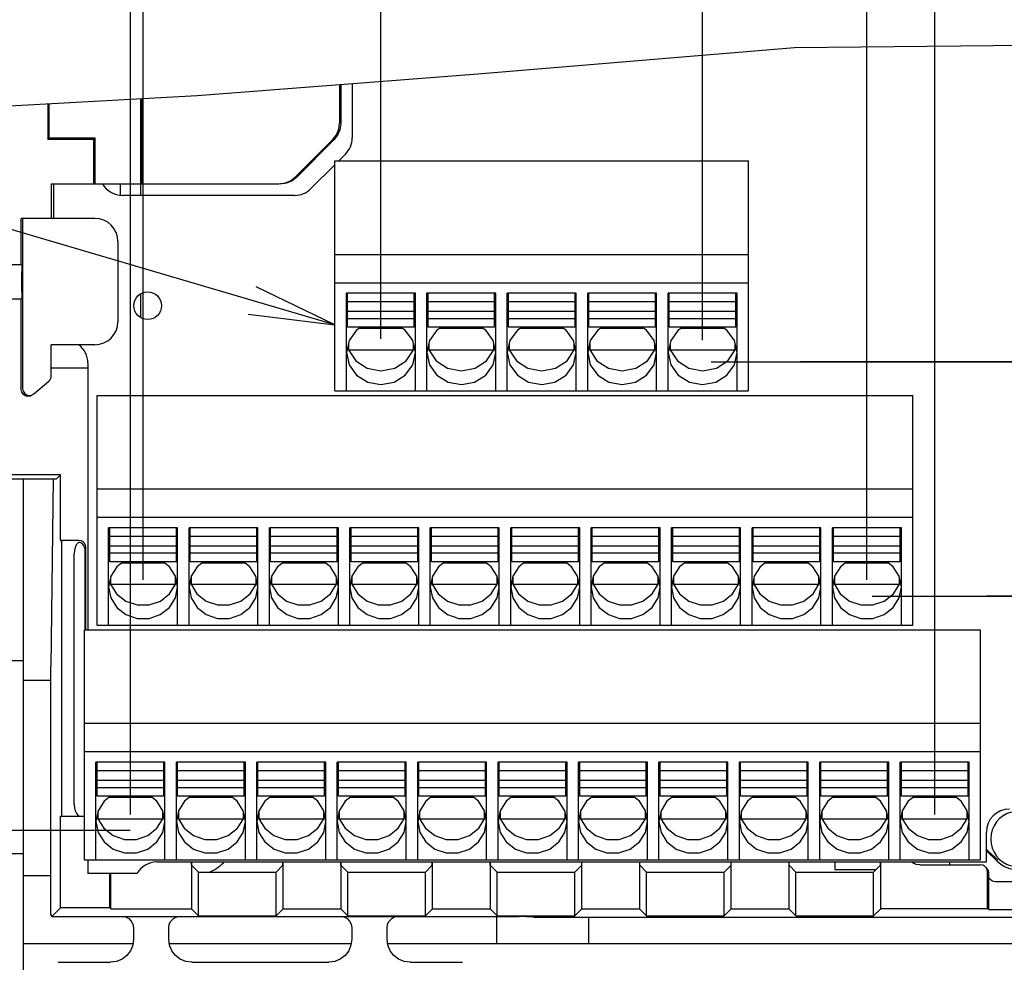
# Model space of a CAD drawing. Extents: x 30 to 410, y 12 to 287.
# Tile 11 of 19: x 217 to 251, y 80 to 113. Entities that reach past the tile are written whole.
import ezdxf

# ---------------------------------------------------------------- set-up
doc = ezdxf.new("R2010")
doc.units = 0
doc.header["$LTSCALE"] = 23.1
doc.layers.get('0').update_dxf_attribs({"linetype": 'CONTINUOUS'})
doc.layers.add('ALL_DIM', color=7, linetype='CONTINUOUS')
doc.layers.add('ALL_NOTE', color=7, linetype='CONTINUOUS')
doc.dimstyles.get("Standard").update_dxf_attribs({"dimtxt": 2.5, "dimasz": 2.5, "dimexe": 1.25, "dimexo": 0.625, "dimtad": 1, "dimcen": 2.5, "dimazin": 3, "dimtfac": 1, "dimtmove": 0, "dimatfit": 3})

# ---------------------------------------------------------------- blocks, each defined once
blk = doc.blocks.new('_OPEN')
at = {"color": 0, "linetype": 'BYBLOCK'}
for p, q in [((0, 0), (-1, 0.167)), ((-1, -0.167), (0, 0)), ((-1, 0), (0, 0))]:
    blk.add_line(p, q, dxfattribs=at)
blk = doc.blocks.new('*D22')
at = {"layer": 'ALL_DIM', "color": 2, "linetype": 'CONTINUOUS'}
for p, q in [((160.82, 84.574), (155.904, 84.574)), ((156.904, 84.574), (156.904, 73.828)), ((220.642, 84.574), (167.067, 84.574)), ((156.904, 63.082), (156.904, 73.828)), ((186.588, 63.082), (155.904, 63.082))]:
    blk.add_line(p, q, dxfattribs=at)
at = {"layer": 'ALL_DIM', "color": 2, "linetype": 'CONTINUOUS', "xscale": 3, "yscale": 3, "zscale": 3}
for p, rotation in [((156.904, 84.574), 90), ((156.904, 63.082), 270)]:
    blk.add_blockref('_OPEN', p, dxfattribs=dict(at, rotation=rotation))
blk = doc.blocks.new('_DOT')
at = {"color": 0, "linetype": 'BYBLOCK'}
blk.add_line((-0.167, 0), (-1, 0), dxfattribs=at)
at = {"color": 0, "linetype": 'BYBLOCK', "const_width": 0.167}
blk.add_lwpolyline([(-0.083, 0, 1), (0.083, 0, 1)], format="xyb", close=True, dxfattribs=at)
blk = doc.blocks.new('*D24')
at = {"layer": 'ALL_DIM', "color": 2, "linetype": 'CONTINUOUS'}
for p, q in [((275.704, 92.734), (275.704, 97.734)), ((275.704, 97.734), (275.704, 88.654)), ((246.547, 92.734), (276.704, 92.734)), ((275.704, 73.625), (275.704, 88.654)), ((263.517, 84.574), (276.704, 84.574)), ((275.704, 84.574), (275.704, 73.625))]:
    blk.add_line(p, q, dxfattribs=at)
at = {"layer": 'ALL_DIM', "color": 2, "linetype": 'CONTINUOUS', "xscale": 3, "yscale": 3, "zscale": 3}
for name, p, rotation in [('_DOT', (275.704, 92.734), 270), ('_OPEN', (275.704, 84.574), 90)]:
    blk.add_blockref(name, p, dxfattribs=dict(at, rotation=rotation))
blk = doc.blocks.new('*D25')
at = {"layer": 'ALL_DIM', "color": 2, "linetype": 'CONTINUOUS'}
for p, q in [((275.704, 100.894), (275.704, 110.4)), ((275.704, 110.4), (275.704, 96.814)), ((240.931, 100.894), (276.704, 100.894)), ((275.704, 87.734), (275.704, 96.814)), ((258.048, 92.734), (276.704, 92.734)), ((275.704, 92.734), (275.704, 87.734))]:
    blk.add_line(p, q, dxfattribs=at)
at = {"layer": 'ALL_DIM', "color": 2, "linetype": 'CONTINUOUS', "xscale": 3, "yscale": 3, "zscale": 3}
for name, p, rotation in [('_OPEN', (275.704, 100.894), 270), ('_DOT', (275.704, 92.734), 90)]:
    blk.add_blockref(name, p, dxfattribs=dict(at, rotation=rotation))
blk = doc.blocks.new('*D27')
at = {"layer": 'ALL_DIM', "color": 2, "linetype": 'CONTINUOUS'}
for p, q in [((248.718, 85.138), (248.718, 118.165)), ((254.614, 85.138), (254.614, 118.165)), ((248.718, 117.165), (238.49, 117.165)), ((238.49, 117.165), (251.666, 117.165)), ((259.614, 117.165), (251.666, 117.165)), ((254.614, 117.165), (259.614, 117.165))]:
    blk.add_line(p, q, dxfattribs=at)
at = {"layer": 'ALL_DIM', "color": 2, "linetype": 'CONTINUOUS', "xscale": 3, "yscale": 3, "zscale": 3}
blk.add_blockref('_OPEN', (248.718, 117.165), dxfattribs=at)
at = {"layer": 'ALL_DIM', "color": 2, "linetype": 'CONTINUOUS', "xscale": 3, "yscale": 3, "zscale": 3, "rotation": 180}
blk.add_blockref('_OPEN', (254.614, 117.165), dxfattribs=at)
blk = doc.blocks.new('*D28')
at = {"layer": 'ALL_DIM', "color": 2, "linetype": 'CONTINUOUS'}
for p, q in [((246.358, 119.801), (246.358, 132.735)), ((248.718, 85.138), (248.718, 132.735)), ((246.358, 131.735), (241.358, 131.735)), ((241.358, 131.735), (247.538, 131.735)), ((254.202, 131.735), (247.538, 131.735)), ((248.718, 131.735), (254.202, 131.735)), ((246.358, 93.298), (246.358, 115.72))]:
    blk.add_line(p, q, dxfattribs=at)
at = {"layer": 'ALL_DIM', "color": 2, "linetype": 'CONTINUOUS', "xscale": 3, "yscale": 3, "zscale": 3}
blk.add_blockref('_OPEN', (246.358, 131.735), dxfattribs=at)
at = {"layer": 'ALL_DIM', "color": 2, "linetype": 'CONTINUOUS', "xscale": 3, "yscale": 3, "zscale": 3, "rotation": 180}
blk.add_blockref('_OPEN', (248.718, 131.735), dxfattribs=at)
blk = doc.blocks.new('*D29')
at = {"layer": 'ALL_DIM', "color": 2, "linetype": 'CONTINUOUS'}
for p, q in [((221.158, 93.298), (221.158, 132.735)), ((246.358, 130.735), (246.358, 132.055)), ((221.158, 131.735), (233.758, 131.735)), ((246.358, 131.735), (233.758, 131.735))]:
    blk.add_line(p, q, dxfattribs=at)
at = {"layer": 'ALL_DIM', "color": 2, "linetype": 'CONTINUOUS', "xscale": 3, "yscale": 3, "zscale": 3, "rotation": 180}
blk.add_blockref('_OPEN', (221.158, 131.735), dxfattribs=at)
at = {"layer": 'ALL_DIM', "color": 2, "linetype": 'CONTINUOUS', "xscale": 3, "yscale": 3, "zscale": 3}
blk.add_blockref('_OPEN', (246.358, 131.735), dxfattribs=at)
blk = doc.blocks.new('*D30')
at = {"layer": 'ALL_DIM', "color": 2, "linetype": 'CONTINUOUS'}
for p, q in [((240.638, 125.292), (240.638, 126.383)), ((248.718, 101.684), (248.718, 126.383)), ((240.638, 125.383), (235.638, 125.383)), ((235.638, 125.383), (244.678, 125.383)), ((259.926, 125.383), (244.678, 125.383)), ((248.718, 125.383), (259.926, 125.383))]:
    blk.add_line(p, q, dxfattribs=at)
at = {"layer": 'ALL_DIM', "color": 2, "linetype": 'CONTINUOUS', "xscale": 3, "yscale": 3, "zscale": 3}
blk.add_blockref('_OPEN', (240.638, 125.383), dxfattribs=at)
at = {"layer": 'ALL_DIM', "color": 2, "linetype": 'CONTINUOUS', "xscale": 3, "yscale": 3, "zscale": 3, "rotation": 180}
blk.add_blockref('_OPEN', (248.718, 125.383), dxfattribs=at)
blk = doc.blocks.new('*D31')
at = {"layer": 'ALL_DIM', "color": 2, "linetype": 'CONTINUOUS'}
for p, q in [((229.438, 101.684), (229.438, 126.383)), ((240.638, 121.467), (240.638, 126.383)), ((235.038, 125.383), (201.363, 125.383)), ((229.438, 125.383), (235.038, 125.383)), ((240.638, 125.383), (235.038, 125.383)), ((240.638, 101.644), (240.638, 115.72))]:
    blk.add_line(p, q, dxfattribs=at)
at = {"layer": 'ALL_DIM', "color": 2, "linetype": 'CONTINUOUS', "xscale": 3, "yscale": 3, "zscale": 3, "rotation": 180}
blk.add_blockref('_OPEN', (229.438, 125.383), dxfattribs=at)
at = {"layer": 'ALL_DIM', "color": 2, "linetype": 'CONTINUOUS', "xscale": 3, "yscale": 3, "zscale": 3}
blk.add_blockref('_OPEN', (240.638, 125.383), dxfattribs=at)
blk = doc.blocks.new('*D32')
at = {"layer": 'ALL_DIM', "color": 2, "linetype": 'CONTINUOUS'}
for p, q in [((220.718, 85.138), (220.718, 142.139)), ((248.718, 85.138), (248.718, 142.139)), ((220.718, 141.139), (234.718, 141.139)), ((248.718, 141.139), (234.718, 141.139))]:
    blk.add_line(p, q, dxfattribs=at)
at = {"layer": 'ALL_DIM', "color": 2, "linetype": 'CONTINUOUS', "xscale": 3, "yscale": 3, "zscale": 3, "rotation": 180}
blk.add_blockref('_OPEN', (220.718, 141.139), dxfattribs=at)
at = {"layer": 'ALL_DIM', "color": 2, "linetype": 'CONTINUOUS', "xscale": 3, "yscale": 3, "zscale": 3}
blk.add_blockref('_OPEN', (248.718, 141.139), dxfattribs=at)
blk = doc.blocks.new('*D33')
at = {"layer": 'ALL_DIM', "color": 2, "linetype": 'CONTINUOUS'}
for p, q in [((186.838, 63.332), (186.838, 142.139)), ((220.718, 85.138), (220.718, 142.139)), ((186.838, 141.139), (203.778, 141.139)), ((220.718, 141.139), (203.778, 141.139))]:
    blk.add_line(p, q, dxfattribs=at)
at = {"layer": 'ALL_DIM', "color": 2, "linetype": 'CONTINUOUS', "xscale": 3, "yscale": 3, "zscale": 3, "rotation": 180}
blk.add_blockref('_OPEN', (186.838, 141.139), dxfattribs=at)
at = {"layer": 'ALL_DIM', "color": 2, "linetype": 'CONTINUOUS', "xscale": 3, "yscale": 3, "zscale": 3}
blk.add_blockref('_OPEN', (220.718, 141.139), dxfattribs=at)

msp = doc.modelspace()

# ---------------------------------------------------------------- linework, layer by layer
at = {"color": 7, "linetype": 'CONTINUOUS'}
for p, q in [((232.674, 110.898), (243.834, 111.829)), ((243.834, 111.829), (254.893, 111.934)), ((223.043, 110.16), (232.674, 110.898)), ((227.996, 110.54), (227.996, 109.194)), ((228.038, 110.543), (228.038, 109.176)), ((228.438, 110.573), (228.438, 108.682)), ((213.508, 109.632), (223.043, 110.16)), ((221.078, 106.682), (221.078, 110.051)), ((221.12, 107.082), (221.12, 110.053)), ((217.836, 109.872), (217.836, 108.641)), ((217.878, 109.874), (217.878, 108.682)), ((217.836, 108.641), (217.878, 108.682)), ((217.878, 108.682), (219.478, 108.682)), ((219.436, 108.641), (219.478, 108.682)), ((219.478, 108.682), (219.478, 107.082)), ((217.836, 108.641), (219.436, 108.641)), ((219.436, 108.641), (219.436, 107.082)), ((227.761, 108.628), (226.45, 107.317)), ((227.803, 108.611), (226.51, 107.317)), ((228.203, 108.117), (227.969, 107.882)), ((227.838, 107.751), (227.003, 106.917)), ((227.838, 99.882), (227.838, 107.882)), ((227.838, 107.882), (242.238, 107.882)), ((242.238, 99.882), (242.238, 107.882)), ((217.958, 107.082), (217.958, 105.882)), ((217.958, 107.082), (225.885, 107.082)), ((218.038, 107.082), (218.038, 105.882)), ((220.358, 107.082), (220.358, 106.693)), ((226.438, 106.682), (220.438, 106.682)), ((216.918, 104.282), (216.918, 105.882)), ((219.478, 105.882), (216.918, 105.882)), ((216.96, 105.882), (216.96, 99.96)), ((220.278, 105.082), (220.278, 102.282)), ((227.838, 104.63), (242.238, 104.63)), ((215.332, 104.282), (216.918, 104.282)), ((216.918, 104.282), (216.937, 104.263)), ((216.941, 103.342), (216.941, 104.023)), ((227.838, 103.642), (242.238, 103.642)), ((221.078, 102.433), (221.078, 103.252)), ((228.238, 99.882), (228.238, 103.274)), ((230.638, 103.274), (228.238, 103.274)), ((228.278, 102.091), (228.278, 103.269)), ((230.598, 102.091), (230.598, 103.269)), ((230.638, 99.882), (230.638, 103.274)), ((231.038, 99.882), (231.038, 103.274)), ((233.438, 103.274), (231.038, 103.274)), ((231.078, 102.091), (231.078, 103.269)), ((233.398, 102.091), (233.398, 103.269)), ((233.438, 99.882), (233.438, 103.274)), ((233.838, 99.882), (233.838, 103.274)), ((236.238, 103.274), (233.838, 103.274)), ((233.878, 102.091), (233.878, 103.269)), ((236.198, 102.091), (236.198, 103.269)), ((236.238, 99.882), (236.238, 103.274)), ((236.638, 99.882), (236.638, 103.274)), ((239.038, 103.274), (236.638, 103.274)), ((236.678, 102.091), (236.678, 103.269)), ((238.998, 102.091), (238.998, 103.269)), ((239.038, 99.882), (239.038, 103.274)), ((239.438, 99.882), (239.438, 103.274)), ((241.838, 103.274), (239.438, 103.274)), ((239.478, 102.091), (239.478, 103.269)), ((241.798, 102.091), (241.798, 103.269)), ((241.838, 99.882), (241.838, 103.274)), ((215.332, 103.082), (216.918, 103.082)), ((216.918, 103.082), (216.937, 103.102)), ((216.918, 99.924), (216.918, 103.082)), ((230.598, 102.975), (228.278, 102.975)), ((233.398, 102.975), (231.078, 102.975)), ((236.198, 102.975), (233.878, 102.975)), ((238.998, 102.975), (236.678, 102.975)), ((241.798, 102.975), (239.478, 102.975)), ((230.598, 102.636), (228.278, 102.636)), ((233.398, 102.636), (231.078, 102.636)), ((236.198, 102.636), (233.878, 102.636)), ((238.998, 102.636), (236.678, 102.636)), ((241.798, 102.636), (239.478, 102.636)), ((230.598, 102.386), (228.278, 102.386)), ((233.398, 102.386), (231.078, 102.386)), ((236.198, 102.386), (233.878, 102.386)), ((238.998, 102.386), (236.678, 102.386)), ((241.798, 102.386), (239.478, 102.386)), ((230.598, 102.091), (228.278, 102.091)), ((230.193, 102.045), (228.682, 102.045)), ((233.398, 102.091), (231.078, 102.091)), ((232.993, 102.045), (231.482, 102.045)), ((236.198, 102.091), (233.878, 102.091)), ((235.793, 102.045), (234.282, 102.045)), ((238.998, 102.091), (236.678, 102.091)), ((238.593, 102.045), (237.082, 102.045)), ((241.798, 102.091), (239.478, 102.091)), ((241.393, 102.045), (239.882, 102.045)), ((217.958, 100.394), (217.958, 101.482)), ((219.478, 101.482), (217.958, 101.482)), ((228.306, 101.525), (228.306, 101.309)), ((230.569, 101.309), (230.569, 101.525)), ((231.106, 101.525), (231.106, 101.309)), ((233.369, 101.309), (233.369, 101.525)), ((233.906, 101.525), (233.906, 101.309)), ((236.169, 101.309), (236.169, 101.525)), ((236.706, 101.525), (236.706, 101.309)), ((238.969, 101.309), (238.969, 101.525)), ((239.506, 101.525), (239.506, 101.309)), ((241.769, 101.309), (241.769, 101.525)), ((228.28, 101.402), (228.306, 101.309)), ((228.306, 101.309), (230.569, 101.309)), ((230.317, 100.926), (230.569, 101.309)), ((230.569, 101.309), (230.596, 101.402)), ((231.08, 101.402), (231.106, 101.309)), ((231.106, 101.309), (233.369, 101.309)), ((233.117, 100.926), (233.369, 101.309)), ((233.369, 101.309), (233.396, 101.402)), ((233.88, 101.402), (233.906, 101.309)), ((233.906, 101.309), (236.169, 101.309)), ((235.917, 100.926), (236.169, 101.309)), ((236.169, 101.309), (236.196, 101.402)), ((236.68, 101.402), (236.706, 101.309)), ((236.706, 101.309), (238.969, 101.309)), ((238.717, 100.926), (238.969, 101.309)), ((238.969, 101.309), (238.996, 101.402)), ((239.48, 101.402), (239.506, 101.309)), ((239.506, 101.309), (241.769, 101.309)), ((241.517, 100.926), (241.769, 101.309)), ((241.769, 101.309), (241.796, 101.402)), ((219.238, 100.842), (219.238, 91.562)), ((217.958, 100.682), (219.238, 100.682)), ((217.354, 99.776), (217.872, 100.211)), ((227.838, 99.882), (242.238, 99.882)), ((219.558, 91.722), (219.558, 99.722)), ((219.558, 99.722), (247.958, 99.722)), ((247.958, 91.722), (247.958, 99.722)), ((189.087, 96.818), (218.141, 96.818)), ((218.278, 96.954), (215.332, 96.954)), ((216.998, 79.282), (216.998, 96.818)), ((218.031, 96.818), (217.951, 90.282)), ((218.278, 96.954), (218.141, 96.818)), ((218.278, 94.682), (218.278, 96.954)), ((219.558, 96.47), (247.958, 96.47)), ((219.558, 95.482), (247.958, 95.482)), ((219.958, 91.722), (219.958, 95.114)), ((222.358, 95.114), (219.958, 95.114)), ((219.998, 93.931), (219.998, 95.109)), ((222.318, 93.931), (222.318, 95.109)), ((222.358, 91.722), (222.358, 95.114)), ((222.758, 91.722), (222.758, 95.114)), ((225.158, 95.114), (222.758, 95.114)), ((222.798, 93.931), (222.798, 95.109)), ((225.118, 93.931), (225.118, 95.109)), ((225.158, 91.722), (225.158, 95.114)), ((225.558, 91.722), (225.558, 95.114)), ((227.958, 95.114), (225.558, 95.114)), ((225.598, 93.931), (225.598, 95.109)), ((227.918, 93.931), (227.918, 95.109)), ((227.958, 91.722), (227.958, 95.114)), ((228.358, 91.722), (228.358, 95.114)), ((230.758, 95.114), (228.358, 95.114)), ((228.398, 93.931), (228.398, 95.109)), ((230.718, 93.931), (230.718, 95.109)), ((230.758, 91.722), (230.758, 95.114)), ((231.158, 91.722), (231.158, 95.114)), ((233.558, 95.114), (231.158, 95.114)), ((231.198, 93.931), (231.198, 95.109)), ((233.518, 93.931), (233.518, 95.109)), ((233.558, 91.722), (233.558, 95.114)), ((233.958, 91.722), (233.958, 95.114)), ((236.358, 95.114), (233.958, 95.114)), ((233.998, 93.931), (233.998, 95.109)), ((236.318, 93.931), (236.318, 95.109)), ((236.358, 91.722), (236.358, 95.114)), ((236.758, 91.722), (236.758, 95.114)), ((239.158, 95.114), (236.758, 95.114)), ((236.798, 93.931), (236.798, 95.109)), ((239.118, 93.931), (239.118, 95.109)), ((239.158, 91.722), (239.158, 95.114)), ((239.558, 91.722), (239.558, 95.114)), ((241.958, 95.114), (239.558, 95.114)), ((239.598, 93.931), (239.598, 95.109)), ((241.918, 93.931), (241.918, 95.109)), ((241.958, 91.722), (241.958, 95.114)), ((244.758, 95.114), (242.358, 95.114)), ((242.358, 91.722), (242.358, 95.114)), ((242.398, 93.931), (242.398, 95.109)), ((244.718, 93.931), (244.718, 95.109)), ((244.758, 91.722), (244.758, 95.114)), ((247.558, 95.114), (245.158, 95.114)), ((245.158, 91.722), (245.158, 95.114)), ((245.198, 93.931), (245.198, 95.109)), ((247.518, 93.931), (247.518, 95.109)), ((247.558, 91.722), (247.558, 95.114)), ((218.278, 94.682), (218.328, 94.611)), ((218.278, 94.682), (218.918, 94.682)), ((222.318, 94.815), (219.998, 94.815)), ((225.118, 94.815), (222.798, 94.815)), ((227.918, 94.815), (225.598, 94.815)), ((230.718, 94.815), (228.398, 94.815)), ((233.518, 94.815), (231.198, 94.815)), ((236.318, 94.815), (233.998, 94.815)), ((239.118, 94.815), (236.798, 94.815)), ((241.918, 94.815), (239.598, 94.815)), ((244.718, 94.815), (242.398, 94.815)), ((247.518, 94.815), (245.198, 94.815)), ((219.125, 94.377), (219.125, 91.562)), ((219.158, 94.442), (219.158, 91.562)), ((222.318, 94.476), (219.998, 94.476)), ((225.118, 94.476), (222.798, 94.476)), ((227.918, 94.476), (225.598, 94.476)), ((230.718, 94.476), (228.398, 94.476)), ((233.518, 94.476), (231.198, 94.476)), ((236.318, 94.476), (233.998, 94.476)), ((239.118, 94.476), (236.798, 94.476)), ((241.918, 94.476), (239.598, 94.476)), ((244.718, 94.476), (242.398, 94.476)), ((247.518, 94.476), (245.198, 94.476)), ((218.332, 85.482), (218.332, 94.211)), ((218.758, 85.482), (218.758, 94.211)), ((222.318, 94.226), (219.998, 94.226)), ((222.318, 93.931), (219.998, 93.931)), ((225.118, 94.226), (222.798, 94.226)), ((225.118, 93.931), (222.798, 93.931)), ((227.918, 94.226), (225.598, 94.226)), ((227.918, 93.931), (225.598, 93.931)), ((230.718, 94.226), (228.398, 94.226)), ((230.718, 93.931), (228.398, 93.931)), ((233.518, 94.226), (231.198, 94.226)), ((233.518, 93.931), (231.198, 93.931)), ((236.318, 94.226), (233.998, 94.226)), ((236.318, 93.931), (233.998, 93.931)), ((239.118, 94.226), (236.798, 94.226)), ((239.118, 93.931), (236.798, 93.931)), ((241.918, 94.226), (239.598, 94.226)), ((241.918, 93.931), (239.598, 93.931)), ((244.718, 94.226), (242.398, 94.226)), ((244.718, 93.931), (242.398, 93.931)), ((247.518, 94.226), (245.198, 94.226)), ((247.518, 93.931), (245.198, 93.931)), ((221.911, 93.885), (220.404, 93.885)), ((224.711, 93.885), (223.204, 93.885)), ((227.511, 93.885), (226.004, 93.885)), ((230.311, 93.885), (228.804, 93.885)), ((233.111, 93.885), (231.604, 93.885)), ((235.911, 93.885), (234.404, 93.885)), ((238.711, 93.885), (237.204, 93.885)), ((241.511, 93.885), (240.004, 93.885)), ((244.311, 93.885), (242.804, 93.885)), ((247.111, 93.885), (245.604, 93.885)), ((219.997, 93.252), (220.026, 93.149)), ((220.026, 93.406), (220.026, 93.149)), ((222.289, 93.149), (222.289, 93.406)), ((222.289, 93.149), (222.318, 93.252)), ((222.797, 93.252), (222.826, 93.149)), ((222.826, 93.406), (222.826, 93.149)), ((225.089, 93.149), (225.089, 93.406)), ((225.089, 93.149), (225.118, 93.252)), ((225.597, 93.252), (225.626, 93.149)), ((225.626, 93.406), (225.626, 93.149)), ((227.889, 93.149), (227.889, 93.406)), ((227.889, 93.149), (227.918, 93.252)), ((228.397, 93.252), (228.426, 93.149)), ((228.426, 93.406), (228.426, 93.149)), ((230.689, 93.149), (230.689, 93.406)), ((230.689, 93.149), (230.718, 93.252)), ((231.197, 93.252), (231.226, 93.149)), ((231.226, 93.406), (231.226, 93.149)), ((233.489, 93.149), (233.489, 93.406)), ((233.489, 93.149), (233.518, 93.252)), ((233.997, 93.252), (234.026, 93.149)), ((234.026, 93.406), (234.026, 93.149)), ((236.289, 93.149), (236.289, 93.406)), ((236.289, 93.149), (236.318, 93.252)), ((236.797, 93.252), (236.826, 93.149)), ((236.826, 93.406), (236.826, 93.149)), ((239.089, 93.149), (239.089, 93.406)), ((239.089, 93.149), (239.118, 93.252)), ((239.597, 93.252), (239.626, 93.149)), ((239.626, 93.406), (239.626, 93.149)), ((241.889, 93.149), (241.889, 93.406)), ((241.889, 93.149), (241.918, 93.252)), ((242.397, 93.252), (242.426, 93.149)), ((242.426, 93.406), (242.426, 93.149)), ((244.689, 93.149), (244.689, 93.406)), ((244.689, 93.149), (244.718, 93.252)), ((245.197, 93.252), (245.226, 93.149)), ((245.226, 93.406), (245.226, 93.149)), ((247.489, 93.149), (247.489, 93.406)), ((247.489, 93.149), (247.518, 93.252)), ((220.026, 93.149), (222.289, 93.149)), ((222.082, 92.813), (222.289, 93.149)), ((222.826, 93.149), (225.089, 93.149)), ((224.882, 92.813), (225.089, 93.149)), ((225.626, 93.149), (227.889, 93.149)), ((227.682, 92.813), (227.889, 93.149)), ((228.426, 93.149), (230.689, 93.149)), ((230.482, 92.813), (230.689, 93.149)), ((231.226, 93.149), (233.489, 93.149)), ((233.282, 92.813), (233.489, 93.149)), ((234.026, 93.149), (236.289, 93.149)), ((236.082, 92.813), (236.289, 93.149)), ((236.826, 93.149), (239.089, 93.149)), ((238.882, 92.813), (239.089, 93.149)), ((239.626, 93.149), (241.889, 93.149)), ((241.682, 92.813), (241.889, 93.149)), ((242.426, 93.149), (244.689, 93.149)), ((244.482, 92.813), (244.689, 93.149)), ((245.226, 93.149), (247.489, 93.149)), ((247.282, 92.813), (247.489, 93.149)), ((219.118, 83.562), (219.118, 91.562)), ((219.118, 91.562), (250.318, 91.562)), ((219.558, 91.722), (247.958, 91.722)), ((250.318, 83.562), (250.318, 91.562)), ((216.998, 90.482), (215.998, 90.482)), ((217.951, 81.639), (217.951, 90.282)), ((217.951, 89.802), (216.998, 89.802)), ((219.118, 88.31), (250.318, 88.31)), ((219.118, 87.322), (250.318, 87.322)), ((219.518, 83.562), (219.518, 86.954)), ((221.918, 86.954), (219.518, 86.954)), ((219.558, 85.771), (219.558, 86.949)), ((221.878, 85.771), (221.878, 86.949)), ((221.918, 83.562), (221.918, 86.954)), ((222.318, 83.562), (222.318, 86.954)), ((224.718, 86.954), (222.318, 86.954)), ((222.358, 85.771), (222.358, 86.949)), ((224.678, 85.771), (224.678, 86.949)), ((224.718, 83.562), (224.718, 86.954)), ((225.118, 83.562), (225.118, 86.954)), ((227.518, 86.954), (225.118, 86.954)), ((225.158, 85.771), (225.158, 86.949)), ((227.478, 85.771), (227.478, 86.949)), ((227.518, 83.562), (227.518, 86.954)), ((227.918, 83.562), (227.918, 86.954)), ((230.318, 86.954), (227.918, 86.954)), ((227.958, 85.771), (227.958, 86.949)), ((230.278, 85.771), (230.278, 86.949)), ((230.318, 83.562), (230.318, 86.954)), ((230.718, 83.562), (230.718, 86.954)), ((233.118, 86.954), (230.718, 86.954)), ((230.758, 85.771), (230.758, 86.949)), ((233.078, 85.771), (233.078, 86.949)), ((233.118, 83.562), (233.118, 86.954)), ((235.918, 86.954), (233.518, 86.954)), ((233.518, 83.562), (233.518, 86.954)), ((233.558, 85.771), (233.558, 86.949)), ((235.878, 85.771), (235.878, 86.949)), ((235.918, 83.562), (235.918, 86.954)), ((238.718, 86.954), (236.318, 86.954)), ((236.318, 83.562), (236.318, 86.954)), ((236.358, 85.771), (236.358, 86.949)), ((238.678, 85.771), (238.678, 86.949)), ((238.718, 83.562), (238.718, 86.954)), ((241.518, 86.954), (239.118, 86.954)), ((239.118, 83.562), (239.118, 86.954)), ((239.158, 85.771), (239.158, 86.949)), ((241.478, 85.771), (241.478, 86.949)), ((241.518, 83.562), (241.518, 86.954)), ((244.318, 86.954), (241.918, 86.954)), ((241.918, 83.562), (241.918, 86.954)), ((241.958, 85.771), (241.958, 86.949)), ((244.278, 85.771), (244.278, 86.949)), ((244.318, 83.562), (244.318, 86.954)), ((247.118, 86.954), (244.718, 86.954)), ((244.718, 83.562), (244.718, 86.954)), ((244.758, 85.771), (244.758, 86.949)), ((247.078, 85.771), (247.078, 86.949)), ((247.118, 83.562), (247.118, 86.954)), ((249.918, 86.954), (247.518, 86.954)), ((247.518, 83.562), (247.518, 86.954)), ((247.558, 85.771), (247.558, 86.949)), ((249.878, 85.771), (249.878, 86.949)), ((249.918, 83.562), (249.918, 86.954)), ((221.878, 86.655), (219.558, 86.655)), ((224.678, 86.655), (222.358, 86.655)), ((227.478, 86.655), (225.158, 86.655)), ((230.278, 86.655), (227.958, 86.655)), ((233.078, 86.655), (230.758, 86.655)), ((235.878, 86.655), (233.558, 86.655)), ((238.678, 86.655), (236.358, 86.655)), ((241.478, 86.655), (239.158, 86.655)), ((244.278, 86.655), (241.958, 86.655)), ((247.078, 86.655), (244.758, 86.655)), ((249.878, 86.655), (247.558, 86.655)), ((221.878, 86.316), (219.558, 86.316)), ((221.878, 86.066), (219.558, 86.066)), ((224.678, 86.316), (222.358, 86.316)), ((224.678, 86.066), (222.358, 86.066)), ((227.478, 86.316), (225.158, 86.316)), ((227.478, 86.066), (225.158, 86.066)), ((230.278, 86.316), (227.958, 86.316)), ((230.278, 86.066), (227.958, 86.066)), ((233.078, 86.316), (230.758, 86.316)), ((233.078, 86.066), (230.758, 86.066)), ((235.878, 86.316), (233.558, 86.316)), ((235.878, 86.066), (233.558, 86.066)), ((238.678, 86.316), (236.358, 86.316)), ((238.678, 86.066), (236.358, 86.066)), ((241.478, 86.316), (239.158, 86.316)), ((241.478, 86.066), (239.158, 86.066)), ((244.278, 86.316), (241.958, 86.316)), ((244.278, 86.066), (241.958, 86.066)), ((247.078, 86.316), (244.758, 86.316)), ((247.078, 86.066), (244.758, 86.066)), ((249.878, 86.316), (247.558, 86.316)), ((249.878, 86.066), (247.558, 86.066)), ((221.878, 85.771), (219.558, 85.771)), ((221.471, 85.725), (219.964, 85.725)), ((224.678, 85.771), (222.358, 85.771)), ((224.271, 85.725), (222.764, 85.725)), ((227.478, 85.771), (225.158, 85.771)), ((227.071, 85.725), (225.564, 85.725)), ((230.278, 85.771), (227.958, 85.771)), ((229.871, 85.725), (228.364, 85.725)), ((233.078, 85.771), (230.758, 85.771)), ((232.671, 85.725), (231.164, 85.725)), ((235.878, 85.771), (233.558, 85.771)), ((235.471, 85.725), (233.964, 85.725)), ((238.678, 85.771), (236.358, 85.771)), ((238.271, 85.725), (236.764, 85.725)), ((241.478, 85.771), (239.158, 85.771)), ((241.071, 85.725), (239.564, 85.725)), ((244.278, 85.771), (241.958, 85.771)), ((243.871, 85.725), (242.364, 85.725)), ((247.078, 85.771), (244.758, 85.771)), ((246.671, 85.725), (245.164, 85.725)), ((249.878, 85.771), (247.558, 85.771)), ((249.471, 85.725), (247.964, 85.725)), ((218.278, 81.882), (218.278, 85.082)), ((218.278, 85.082), (219.118, 85.082)), ((219.557, 85.092), (219.586, 84.989)), ((219.586, 85.246), (219.586, 84.989)), ((221.849, 84.989), (221.849, 85.246)), ((221.849, 84.989), (221.878, 85.092)), ((222.357, 85.092), (222.386, 84.989)), ((222.386, 85.246), (222.386, 84.989)), ((224.649, 84.989), (224.649, 85.246)), ((224.649, 84.989), (224.678, 85.092)), ((225.157, 85.092), (225.186, 84.989)), ((225.186, 85.246), (225.186, 84.989)), ((227.449, 84.989), (227.449, 85.246)), ((227.449, 84.989), (227.478, 85.092)), ((227.957, 85.092), (227.986, 84.989)), ((227.986, 85.246), (227.986, 84.989)), ((230.249, 84.989), (230.249, 85.246)), ((230.249, 84.989), (230.278, 85.092)), ((230.757, 85.092), (230.786, 84.989)), ((230.786, 85.246), (230.786, 84.989)), ((233.049, 84.989), (233.049, 85.246)), ((233.049, 84.989), (233.078, 85.092)), ((233.557, 85.092), (233.586, 84.989)), ((233.586, 85.246), (233.586, 84.989)), ((235.849, 84.989), (235.849, 85.246)), ((235.849, 84.989), (235.878, 85.092)), ((236.357, 85.092), (236.386, 84.989)), ((236.386, 85.246), (236.386, 84.989)), ((238.649, 84.989), (238.649, 85.246)), ((238.649, 84.989), (238.678, 85.092)), ((239.157, 85.092), (239.186, 84.989)), ((239.186, 85.246), (239.186, 84.989)), ((241.449, 84.989), (241.449, 85.246)), ((241.449, 84.989), (241.478, 85.092)), ((241.957, 85.092), (241.986, 84.989)), ((241.986, 85.246), (241.986, 84.989)), ((244.249, 84.989), (244.249, 85.246)), ((244.249, 84.989), (244.278, 85.092)), ((244.757, 85.092), (244.786, 84.989)), ((244.786, 85.246), (244.786, 84.989)), ((247.049, 84.989), (247.049, 85.246)), ((247.049, 84.989), (247.078, 85.092)), ((247.557, 85.092), (247.586, 84.989)), ((247.586, 85.246), (247.586, 84.989)), ((249.849, 84.989), (249.849, 85.246)), ((249.849, 84.989), (249.878, 85.092)), ((219.586, 84.989), (221.849, 84.989)), ((221.642, 84.653), (221.849, 84.989)), ((222.386, 84.989), (224.649, 84.989)), ((224.442, 84.653), (224.649, 84.989)), ((225.186, 84.989), (227.449, 84.989)), ((227.242, 84.653), (227.449, 84.989)), ((227.986, 84.989), (230.249, 84.989)), ((230.042, 84.653), (230.249, 84.989)), ((230.786, 84.989), (233.049, 84.989)), ((232.842, 84.653), (233.049, 84.989)), ((233.586, 84.989), (235.849, 84.989)), ((235.642, 84.653), (235.849, 84.989)), ((236.386, 84.989), (238.649, 84.989)), ((238.442, 84.653), (238.649, 84.989)), ((239.186, 84.989), (241.449, 84.989)), ((241.242, 84.653), (241.449, 84.989)), ((241.986, 84.989), (244.249, 84.989)), ((244.042, 84.653), (244.249, 84.989)), ((244.786, 84.989), (247.049, 84.989)), ((246.842, 84.653), (247.049, 84.989)), ((247.586, 84.989), (249.849, 84.989)), ((249.642, 84.653), (249.849, 84.989)), ((250.518, 83.482), (250.518, 84.522)), ((216.998, 83.762), (216.078, 83.762)), ((250.892, 83.51), (250.518, 83.872)), ((219.118, 83.562), (250.318, 83.562)), ((219.238, 83.562), (219.238, 83.082)), ((221.638, 83.482), (250.518, 83.482)), ((222.838, 83.482), (222.838, 81.853)), ((222.847, 83.37), (222.847, 83.482)), ((222.847, 83.37), (223.086, 83.131)), ((226.028, 83.37), (225.789, 83.131)), ((226.028, 83.37), (226.028, 83.482)), ((226.038, 81.853), (226.038, 83.482)), ((228.038, 83.482), (228.038, 81.853)), ((228.047, 83.37), (228.047, 83.482)), ((228.047, 83.37), (228.286, 83.131)), ((231.228, 83.37), (230.989, 83.131)), ((231.228, 83.37), (231.228, 83.482)), ((231.238, 81.853), (231.238, 83.482)), ((233.238, 83.482), (233.238, 81.853)), ((233.247, 83.37), (233.247, 83.482)), ((233.247, 83.37), (233.486, 83.131)), ((236.428, 83.37), (236.189, 83.131)), ((236.428, 83.37), (236.428, 83.482)), ((236.438, 81.853), (236.438, 83.482)), ((238.438, 83.482), (238.438, 81.853)), ((238.447, 83.37), (238.447, 83.482)), ((238.447, 83.37), (238.686, 83.131)), ((241.628, 83.37), (241.389, 83.131)), ((241.628, 83.37), (241.628, 83.482)), ((241.638, 81.853), (241.638, 83.482)), ((243.638, 83.482), (243.638, 81.853)), ((243.647, 83.37), (243.647, 83.482)), ((243.647, 83.37), (243.886, 83.131)), ((245.238, 83.482), (245.238, 83.222)), ((246.828, 83.37), (246.589, 83.131)), ((246.828, 83.37), (246.828, 83.482)), ((246.838, 81.853), (246.838, 83.482)), ((248.198, 83.38), (250.316, 83.38)), ((249.238, 83.482), (249.238, 83.38)), ((217.951, 83.002), (216.998, 83.002)), ((220.945, 83.082), (219.238, 83.082)), ((219.996, 81.882), (219.996, 83.082)), ((220.038, 81.853), (220.038, 83.082)), ((223.086, 81.605), (223.086, 83.131)), ((223.086, 83.131), (225.789, 83.131)), ((225.789, 81.605), (225.789, 83.131)), ((228.286, 81.605), (228.286, 83.131)), ((228.286, 83.131), (230.989, 83.131)), ((230.989, 81.605), (230.989, 83.131)), ((233.486, 83.131), (236.189, 83.131)), ((233.486, 81.605), (233.486, 83.131)), ((236.189, 81.605), (236.189, 83.131)), ((238.686, 83.131), (241.389, 83.131)), ((238.686, 81.605), (238.686, 83.131)), ((241.389, 81.605), (241.389, 83.131)), ((243.886, 83.131), (246.589, 83.131)), ((243.886, 81.605), (243.886, 83.131)), ((245.238, 83.222), (246.681, 83.222)), ((246.589, 81.605), (246.589, 83.131)), ((250.556, 81.853), (250.556, 83.14)), ((250.598, 81.824), (250.598, 83.11)), ((250.609, 82.956), (250.598, 83.03)), ((252.438, 82.79), (250.838, 82.79)), ((217.951, 81.639), (217.985, 81.59)), ((218.278, 81.882), (217.985, 81.59)), ((217.985, 81.59), (234.257, 81.59)), ((219.996, 81.882), (218.278, 81.882)), ((220.038, 81.853), (219.996, 81.882)), ((220.038, 81.853), (222.838, 81.853)), ((223.086, 81.605), (222.838, 81.853)), ((223.086, 81.605), (225.789, 81.605)), ((225.789, 81.605), (226.038, 81.853)), ((226.038, 81.853), (228.038, 81.853)), ((228.286, 81.605), (228.038, 81.853)), ((228.286, 81.605), (230.989, 81.605)), ((230.989, 81.605), (231.238, 81.853)), ((231.238, 81.853), (233.238, 81.853)), ((233.486, 81.605), (233.238, 81.853)), ((233.478, 80.642), (233.478, 81.59)), ((233.486, 81.605), (236.189, 81.605)), ((234.751, 81.556), (234.257, 81.59)), ((236.189, 81.605), (236.438, 81.853)), ((236.438, 81.853), (238.438, 81.853)), ((238.686, 81.605), (238.438, 81.853)), ((238.686, 81.605), (241.389, 81.605)), ((241.389, 81.605), (241.638, 81.853)), ((241.638, 81.853), (243.638, 81.853)), ((243.886, 81.605), (243.638, 81.853)), ((243.886, 81.605), (246.589, 81.605)), ((246.589, 81.605), (246.838, 81.853)), ((250.556, 81.853), (246.838, 81.853)), ((250.598, 81.824), (250.556, 81.853)), ((250.598, 81.824), (252.678, 81.824)), ((234.751, 81.556), (265.983, 81.556)), ((236.678, 80.642), (236.678, 81.556)), ((220.824, 81.19), (220.824, 80.79)), ((222.052, 80.79), (222.052, 81.19)), ((228.424, 81.19), (228.424, 80.79)), ((229.652, 80.79), (229.652, 81.19)), ((216.998, 80.642), (220.804, 80.642)), ((222.071, 80.642), (228.404, 80.642)), ((229.671, 80.642), (260.598, 80.642)), ((218.201, 79.99), (220.024, 79.99)), ((222.852, 79.99), (227.624, 79.99)), ((227.831, 80.018), (227.624, 79.99)), ((230.452, 79.99), (232.274, 79.99))]:
    msp.add_line(p, q, dxfattribs=at)
at = {"color": 2, "linetype": 'CONTINUOUS'}
for p, q in [((257.798, 100.894), (244.043, 100.894)), ((257.798, 92.734), (250.527, 92.734)), ((220.711, 84.574), (204.179, 84.574))]:
    msp.add_line(p, q, dxfattribs=at)
at = {"color": 7, "linetype": 'CONTINUOUS'}
for points in [[(227.761, 108.628), (227.889, 108.794), (227.969, 108.986), (227.996, 109.194)], [(228.038, 109.176), (228.01, 108.969), (227.931, 108.776), (227.803, 108.611)], [(225.885, 107.082), (226.092, 107.11), (226.285, 107.19), (226.45, 107.317)], [(226.51, 107.317), (226.344, 107.19), (226.151, 107.11), (225.944, 107.082)], [(216.937, 104.263), (216.939, 104.243), (216.94, 104.191), (216.941, 104.114), (216.941, 104.023)], [(216.941, 103.342), (216.941, 103.251), (216.94, 103.174), (216.939, 103.122), (216.937, 103.102)], [(228.756, 102.091), (228.589, 101.988), (228.329, 101.63), (228.238, 101.208)], [(230.638, 101.208), (230.546, 101.63), (230.286, 101.988), (230.119, 102.091)], [(231.556, 102.091), (231.389, 101.988), (231.129, 101.63), (231.038, 101.208)], [(233.438, 101.208), (233.346, 101.63), (233.086, 101.988), (232.919, 102.091)], [(234.356, 102.091), (234.189, 101.988), (233.929, 101.63), (233.838, 101.208)], [(236.238, 101.208), (236.146, 101.63), (235.886, 101.988), (235.719, 102.091)], [(237.156, 102.091), (236.989, 101.988), (236.729, 101.63), (236.638, 101.208)], [(239.038, 101.208), (238.946, 101.63), (238.686, 101.988), (238.519, 102.091)], [(239.956, 102.091), (239.789, 101.988), (239.529, 101.63), (239.438, 101.208)], [(241.838, 101.208), (241.746, 101.63), (241.486, 101.988), (241.319, 102.091)], [(228.238, 101.208), (228.329, 100.785), (228.589, 100.427), (228.978, 100.187), (229.438, 100.103), (229.897, 100.187), (230.286, 100.427), (230.546, 100.785), (230.638, 101.208)], [(228.306, 101.309), (228.559, 100.926), (228.958, 100.665), (229.438, 100.573), (229.917, 100.665), (230.317, 100.926)], [(231.038, 101.208), (231.129, 100.785), (231.389, 100.427), (231.778, 100.187), (232.238, 100.103), (232.697, 100.187), (233.086, 100.427), (233.346, 100.785), (233.438, 101.208)], [(231.106, 101.309), (231.359, 100.926), (231.758, 100.665), (232.238, 100.573), (232.717, 100.665), (233.117, 100.926)], [(233.838, 101.208), (233.929, 100.785), (234.189, 100.427), (234.578, 100.187), (235.038, 100.103), (235.497, 100.187), (235.886, 100.427), (236.146, 100.785), (236.238, 101.208)], [(233.906, 101.309), (234.159, 100.926), (234.558, 100.665), (235.038, 100.573), (235.517, 100.665), (235.917, 100.926)], [(236.638, 101.208), (236.729, 100.785), (236.989, 100.427), (237.378, 100.187), (237.838, 100.103), (238.297, 100.187), (238.686, 100.427), (238.946, 100.785), (239.038, 101.208)], [(236.706, 101.309), (236.959, 100.926), (237.358, 100.665), (237.838, 100.573), (238.317, 100.665), (238.717, 100.926)], [(239.438, 101.208), (239.529, 100.785), (239.789, 100.427), (240.178, 100.187), (240.638, 100.103), (241.097, 100.187), (241.486, 100.427), (241.746, 100.785), (241.838, 101.208)], [(239.506, 101.309), (239.759, 100.926), (240.158, 100.665), (240.638, 100.573), (241.117, 100.665), (241.517, 100.926)], [(217.312, 99.741), (217.233, 99.697), (217.144, 99.685), (217.056, 99.707), (216.983, 99.76), (216.935, 99.836), (216.918, 99.924)], [(216.96, 99.96), (216.977, 99.871), (217.025, 99.795), (217.098, 99.742), (217.186, 99.72), (217.275, 99.732), (217.354, 99.776)], [(218.918, 94.682), (218.992, 94.671), (219.059, 94.637), (219.112, 94.584), (219.146, 94.517), (219.158, 94.442)], [(218.332, 94.211), (218.332, 94.333), (218.331, 94.444), (218.33, 94.532), (218.329, 94.59), (218.328, 94.611)], [(218.882, 94.581), (218.829, 94.517), (218.789, 94.428), (218.766, 94.323), (218.758, 94.211)], [(218.954, 94.6), (218.918, 94.6), (218.882, 94.581)], [(219.125, 94.377), (219.12, 94.424), (219.106, 94.469), (219.085, 94.507), (219.059, 94.539), (219.028, 94.565), (218.993, 94.586), (218.954, 94.6)], [(220.464, 93.931), (220.238, 93.757), (220.03, 93.425), (219.958, 93.048)], [(222.358, 93.048), (222.285, 93.425), (222.077, 93.757), (221.852, 93.931)], [(223.264, 93.931), (223.038, 93.757), (222.83, 93.425), (222.758, 93.048)], [(225.158, 93.048), (225.085, 93.425), (224.877, 93.757), (224.652, 93.931)], [(226.064, 93.931), (225.838, 93.757), (225.63, 93.425), (225.558, 93.048)], [(227.958, 93.048), (227.885, 93.425), (227.677, 93.757), (227.452, 93.931)], [(228.864, 93.931), (228.638, 93.757), (228.43, 93.425), (228.358, 93.048)], [(230.758, 93.048), (230.685, 93.425), (230.477, 93.757), (230.252, 93.931)], [(231.664, 93.931), (231.438, 93.757), (231.23, 93.425), (231.158, 93.048)], [(233.558, 93.048), (233.485, 93.425), (233.277, 93.757), (233.052, 93.931)], [(234.464, 93.931), (234.238, 93.757), (234.03, 93.425), (233.958, 93.048)], [(236.358, 93.048), (236.285, 93.425), (236.077, 93.757), (235.852, 93.931)], [(237.264, 93.931), (237.038, 93.757), (236.83, 93.425), (236.758, 93.048)], [(239.158, 93.048), (239.085, 93.425), (238.877, 93.757), (238.652, 93.931)], [(240.064, 93.931), (239.838, 93.757), (239.63, 93.425), (239.558, 93.048)], [(241.958, 93.048), (241.885, 93.425), (241.677, 93.757), (241.452, 93.931)], [(242.864, 93.931), (242.638, 93.757), (242.43, 93.425), (242.358, 93.048)], [(244.758, 93.048), (244.685, 93.425), (244.477, 93.757), (244.252, 93.931)], [(245.664, 93.931), (245.438, 93.757), (245.23, 93.425), (245.158, 93.048)], [(247.558, 93.048), (247.485, 93.425), (247.277, 93.757), (247.052, 93.931)], [(219.958, 93.048), (220.03, 92.67), (220.238, 92.338), (220.558, 92.091), (220.949, 91.96), (221.366, 91.96), (221.758, 92.091), (222.077, 92.338), (222.285, 92.67), (222.358, 93.048)], [(220.026, 93.149), (220.233, 92.813), (220.554, 92.563), (220.948, 92.43), (221.368, 92.43), (221.762, 92.563), (222.082, 92.813)], [(222.758, 93.048), (222.83, 92.67), (223.038, 92.338), (223.358, 92.091), (223.749, 91.96), (224.166, 91.96), (224.558, 92.091), (224.877, 92.338), (225.085, 92.67), (225.158, 93.048)], [(222.826, 93.149), (223.033, 92.813), (223.354, 92.563), (223.748, 92.43), (224.168, 92.43), (224.562, 92.563), (224.882, 92.813)], [(225.558, 93.048), (225.63, 92.67), (225.838, 92.338), (226.158, 92.091), (226.549, 91.96), (226.966, 91.96), (227.358, 92.091), (227.677, 92.338), (227.885, 92.67), (227.958, 93.048)], [(225.626, 93.149), (225.833, 92.813), (226.154, 92.563), (226.548, 92.43), (226.968, 92.43), (227.362, 92.563), (227.682, 92.813)], [(228.358, 93.048), (228.43, 92.67), (228.638, 92.338), (228.958, 92.091), (229.349, 91.96), (229.766, 91.96), (230.158, 92.091), (230.477, 92.338), (230.685, 92.67), (230.758, 93.048)], [(228.426, 93.149), (228.633, 92.813), (228.954, 92.563), (229.348, 92.43), (229.768, 92.43), (230.162, 92.563), (230.482, 92.813)], [(231.158, 93.048), (231.23, 92.67), (231.438, 92.338), (231.758, 92.091), (232.149, 91.96), (232.566, 91.96), (232.958, 92.091), (233.277, 92.338), (233.485, 92.67), (233.558, 93.048)], [(231.226, 93.149), (231.433, 92.813), (231.754, 92.563), (232.148, 92.43), (232.568, 92.43), (232.962, 92.563), (233.282, 92.813)], [(233.958, 93.048), (234.03, 92.67), (234.238, 92.338), (234.558, 92.091), (234.949, 91.96), (235.366, 91.96), (235.758, 92.091), (236.077, 92.338), (236.285, 92.67), (236.358, 93.048)], [(234.026, 93.149), (234.233, 92.813), (234.554, 92.563), (234.948, 92.43), (235.368, 92.43), (235.762, 92.563), (236.082, 92.813)], [(236.758, 93.048), (236.83, 92.67), (237.038, 92.338), (237.358, 92.091), (237.749, 91.96), (238.166, 91.96), (238.558, 92.091), (238.877, 92.338), (239.085, 92.67), (239.158, 93.048)], [(236.826, 93.149), (237.033, 92.813), (237.354, 92.563), (237.748, 92.43), (238.168, 92.43), (238.562, 92.563), (238.882, 92.813)], [(239.558, 93.048), (239.63, 92.67), (239.838, 92.338), (240.158, 92.091), (240.549, 91.96), (240.966, 91.96), (241.358, 92.091), (241.677, 92.338), (241.885, 92.67), (241.958, 93.048)], [(239.626, 93.149), (239.833, 92.813), (240.154, 92.563), (240.548, 92.43), (240.968, 92.43), (241.362, 92.563), (241.682, 92.813)], [(242.358, 93.048), (242.43, 92.67), (242.638, 92.338), (242.958, 92.091), (243.349, 91.96), (243.766, 91.96), (244.158, 92.091), (244.477, 92.338), (244.685, 92.67), (244.758, 93.048)], [(242.426, 93.149), (242.633, 92.813), (242.954, 92.563), (243.348, 92.43), (243.768, 92.43), (244.162, 92.563), (244.482, 92.813)], [(245.158, 93.048), (245.23, 92.67), (245.438, 92.338), (245.758, 92.091), (246.149, 91.96), (246.566, 91.96), (246.958, 92.091), (247.277, 92.338), (247.485, 92.67), (247.558, 93.048)], [(245.226, 93.149), (245.433, 92.813), (245.754, 92.563), (246.148, 92.43), (246.568, 92.43), (246.962, 92.563), (247.282, 92.813)], [(220.024, 85.771), (219.798, 85.597), (219.59, 85.265), (219.518, 84.888)], [(221.918, 84.888), (221.845, 85.265), (221.637, 85.597), (221.412, 85.771)], [(222.824, 85.771), (222.598, 85.597), (222.39, 85.265), (222.318, 84.888)], [(224.718, 84.888), (224.645, 85.265), (224.437, 85.597), (224.212, 85.771)], [(225.624, 85.771), (225.398, 85.597), (225.19, 85.265), (225.118, 84.888)], [(227.518, 84.888), (227.445, 85.265), (227.237, 85.597), (227.012, 85.771)], [(228.424, 85.771), (228.198, 85.597), (227.99, 85.265), (227.918, 84.888)], [(230.318, 84.888), (230.245, 85.265), (230.037, 85.597), (229.812, 85.771)], [(231.224, 85.771), (230.998, 85.597), (230.79, 85.265), (230.718, 84.888)], [(233.118, 84.888), (233.045, 85.265), (232.837, 85.597), (232.612, 85.771)], [(234.024, 85.771), (233.798, 85.597), (233.59, 85.265), (233.518, 84.888)], [(235.918, 84.888), (235.845, 85.265), (235.637, 85.597), (235.412, 85.771)], [(236.824, 85.771), (236.598, 85.597), (236.39, 85.265), (236.318, 84.888)], [(238.718, 84.888), (238.645, 85.265), (238.437, 85.597), (238.212, 85.771)], [(239.624, 85.771), (239.398, 85.597), (239.19, 85.265), (239.118, 84.888)], [(241.518, 84.888), (241.445, 85.265), (241.237, 85.597), (241.012, 85.771)], [(242.424, 85.771), (242.198, 85.597), (241.99, 85.265), (241.918, 84.888)], [(244.318, 84.888), (244.245, 85.265), (244.037, 85.597), (243.812, 85.771)], [(245.224, 85.771), (244.998, 85.597), (244.79, 85.265), (244.718, 84.888)], [(247.118, 84.888), (247.045, 85.265), (246.837, 85.597), (246.612, 85.771)], [(248.024, 85.771), (247.798, 85.597), (247.59, 85.265), (247.518, 84.888)], [(249.918, 84.888), (249.845, 85.265), (249.637, 85.597), (249.412, 85.771)], [(218.328, 85.082), (218.329, 85.102), (218.33, 85.159), (218.331, 85.247), (218.332, 85.359), (218.332, 85.482)], [(218.758, 85.482), (218.766, 85.366), (218.792, 85.257), (218.835, 85.166), (218.892, 85.105), (218.958, 85.082)], [(219.518, 84.888), (219.59, 84.51), (219.798, 84.178), (220.118, 83.931), (220.509, 83.8), (220.926, 83.8), (221.318, 83.931), (221.637, 84.178), (221.845, 84.51), (221.918, 84.888)], [(219.586, 84.989), (219.793, 84.653), (220.114, 84.403), (220.508, 84.27), (220.928, 84.27), (221.322, 84.403), (221.642, 84.653)], [(222.318, 84.888), (222.39, 84.51), (222.598, 84.178), (222.918, 83.931), (223.309, 83.8), (223.726, 83.8), (224.118, 83.931), (224.437, 84.178), (224.645, 84.51), (224.718, 84.888)], [(222.386, 84.989), (222.593, 84.653), (222.914, 84.403), (223.308, 84.27), (223.728, 84.27), (224.122, 84.403), (224.442, 84.653)], [(225.118, 84.888), (225.19, 84.51), (225.398, 84.178), (225.718, 83.931), (226.109, 83.8), (226.526, 83.8), (226.918, 83.931), (227.237, 84.178), (227.445, 84.51), (227.518, 84.888)], [(225.186, 84.989), (225.393, 84.653), (225.714, 84.403), (226.108, 84.27), (226.528, 84.27), (226.922, 84.403), (227.242, 84.653)], [(227.918, 84.888), (227.99, 84.51), (228.198, 84.178), (228.518, 83.931), (228.909, 83.8), (229.326, 83.8), (229.718, 83.931), (230.037, 84.178), (230.245, 84.51), (230.318, 84.888)], [(227.986, 84.989), (228.193, 84.653), (228.514, 84.403), (228.908, 84.27), (229.328, 84.27), (229.722, 84.403), (230.042, 84.653)], [(230.718, 84.888), (230.79, 84.51), (230.998, 84.178), (231.318, 83.931), (231.709, 83.8), (232.126, 83.8), (232.518, 83.931), (232.837, 84.178), (233.045, 84.51), (233.118, 84.888)], [(230.786, 84.989), (230.993, 84.653), (231.314, 84.403), (231.708, 84.27), (232.128, 84.27), (232.522, 84.403), (232.842, 84.653)], [(233.518, 84.888), (233.59, 84.51), (233.798, 84.178), (234.118, 83.931), (234.509, 83.8), (234.926, 83.8), (235.318, 83.931), (235.637, 84.178), (235.845, 84.51), (235.918, 84.888)], [(233.586, 84.989), (233.793, 84.653), (234.114, 84.403), (234.508, 84.27), (234.928, 84.27), (235.322, 84.403), (235.642, 84.653)], [(236.318, 84.888), (236.39, 84.51), (236.598, 84.178), (236.918, 83.931), (237.309, 83.8), (237.726, 83.8), (238.118, 83.931), (238.437, 84.178), (238.645, 84.51), (238.718, 84.888)], [(236.386, 84.989), (236.593, 84.653), (236.914, 84.403), (237.308, 84.27), (237.728, 84.27), (238.122, 84.403), (238.442, 84.653)], [(239.118, 84.888), (239.19, 84.51), (239.398, 84.178), (239.718, 83.931), (240.109, 83.8), (240.526, 83.8), (240.918, 83.931), (241.237, 84.178), (241.445, 84.51), (241.518, 84.888)], [(239.186, 84.989), (239.393, 84.653), (239.714, 84.403), (240.108, 84.27), (240.528, 84.27), (240.922, 84.403), (241.242, 84.653)], [(241.918, 84.888), (241.99, 84.51), (242.198, 84.178), (242.518, 83.931), (242.909, 83.8), (243.326, 83.8), (243.718, 83.931), (244.037, 84.178), (244.245, 84.51), (244.318, 84.888)], [(241.986, 84.989), (242.193, 84.653), (242.514, 84.403), (242.908, 84.27), (243.328, 84.27), (243.722, 84.403), (244.042, 84.653)], [(244.718, 84.888), (244.79, 84.51), (244.998, 84.178), (245.318, 83.931), (245.709, 83.8), (246.126, 83.8), (246.518, 83.931), (246.837, 84.178), (247.045, 84.51), (247.118, 84.888)], [(244.786, 84.989), (244.993, 84.653), (245.314, 84.403), (245.708, 84.27), (246.128, 84.27), (246.522, 84.403), (246.842, 84.653)], [(247.518, 84.888), (247.59, 84.51), (247.798, 84.178), (248.118, 83.931), (248.509, 83.8), (248.926, 83.8), (249.318, 83.931), (249.637, 84.178), (249.845, 84.51), (249.918, 84.888)], [(247.586, 84.989), (247.793, 84.653), (248.114, 84.403), (248.508, 84.27), (248.928, 84.27), (249.322, 84.403), (249.642, 84.653)], [(250.926, 83.545), (250.583, 83.861), (250.518, 83.922)], [(248.198, 83.38), (248.074, 83.399), (247.963, 83.456), (247.936, 83.482)], [(250.453, 83.336), (250.39, 83.368), (250.316, 83.38)], [(250.556, 83.14), (250.544, 83.214), (250.51, 83.281), (250.453, 83.336)], [(250.598, 83.11), (250.579, 83.202), (250.527, 83.28), (250.495, 83.307)], [(250.838, 82.79), (250.763, 82.802), (250.697, 82.836), (250.643, 82.889), (250.609, 82.956)], [(220.424, 81.59), (220.547, 81.571), (220.659, 81.514), (220.747, 81.425), (220.804, 81.314), (220.824, 81.19)], [(222.052, 81.19), (222.071, 81.314), (222.128, 81.425), (222.216, 81.514), (222.328, 81.571), (222.452, 81.59)], [(228.024, 81.59), (228.147, 81.571), (228.259, 81.514), (228.347, 81.425), (228.404, 81.314), (228.424, 81.19)], [(229.652, 81.19), (229.671, 81.314), (229.728, 81.425), (229.816, 81.514), (229.928, 81.571), (230.052, 81.59)], [(220.824, 80.79), (220.796, 80.583), (220.717, 80.39), (220.589, 80.225), (220.424, 80.097), (220.231, 80.018), (220.024, 79.99)], [(222.852, 79.99), (222.645, 80.018), (222.452, 80.097), (222.286, 80.225), (222.159, 80.39), (222.079, 80.583), (222.052, 80.79)], [(228.424, 80.79), (228.396, 80.583), (228.317, 80.39), (228.189, 80.225), (228.024, 80.097), (227.831, 80.018)], [(230.452, 79.99), (230.245, 80.018), (230.052, 80.097), (229.886, 80.225), (229.759, 80.39), (229.679, 80.583), (229.652, 80.79)]]:
    msp.add_lwpolyline(points, dxfattribs=at)
msp.add_circle((221.318, 102.842), 0.48, dxfattribs=at)
for centre, radius, start, end in [((227.638, 108.683), 0.8, 314.9896, 359.9895), ((220.438, 107.482), 0.8, 210, 270), ((226.438, 107.482), 0.8, 270.0105, 315.0104), ((219.478, 105.082), 0.8, 0, 90), ((219.478, 102.282), 0.8, 270, 360), ((218.438, 100.842), 0.8, 360, 53.2769), ((217.718, 100.394), 0.24, 310, 360), ((251.318, 84.522), 0.8, 90, 180), ((251.638, 84.282), 0.967, 104.3651, 255.635), ((251.638, 84.282), 1.073, 226.0142, 360), ((221.638, 82.682), 0.8, 90, 150), ((222.838, 84.602), 1.6, 292.0045, 314.8699)]:
    msp.add_arc(centre, radius, start, end, dxfattribs=at)
at = {"layer": 'ALL_NOTE', "color": 2, "linetype": 'CONTINUOUS'}
msp.add_line((227.838, 102.18), (176.941, 117.117), dxfattribs=at)
msp.add_lwpolyline([(224.818, 102.545), (227.838, 102.18), (225.1, 103.505)], dxfattribs=at)

# ---------------------------------------------------------------- dimensions: what is measured, and where the dimension line sits
at = {"layer": 'ALL_DIM', "color": 2, "linetype": 'CONTINUOUS'}
for base, p1, p2, angle, picture, middle in [((186.838, 141.139), (220.718, 85.138), (186.838, 63.332), 180, '*D33', (199.91, 141.764)), ((220.718, 141.139), (248.718, 85.138), (220.718, 85.138), 180, '*D32', (225.308, 141.764)), ((221.158, 131.735), (246.358, 130.735), (221.158, 93.298), 180, '*D29', (223.168, 132.36)), ((246.358, 131.735), (248.718, 85.138), (246.358, 93.298), 180, '*D28', (252.202, 132.36)), ((229.438, 125.383), (240.638, 101.644), (229.438, 101.684), 180, '*D31', (201.363, 126.008)), ((240.638, 125.383), (248.718, 101.684), (240.638, 126.383), 180, '*D30', (251.926, 126.008)), ((248.718, 117.165), (254.614, 85.138), (248.718, 85.138), 180, '*D27', (238.49, 117.79)), ((156.904, 63.082), (220.642, 84.574), (186.588, 63.082), 270, '*D22', (156.279, 70.491))]:
    dim = msp.add_linear_dim(base=base, p1=p1, p2=p2, angle=angle, dimstyle='Standard', dxfattribs=at)
    dim.commit()
    dim.dimension.update_dxf_attribs({"geometry": picture, "text_midpoint": middle, "dimtype": 128})
for p1, p2, angle, picture, middle in [((240.931, 100.894), (258.048, 92.734), 270, '*D25', (275.079, 103.4)), ((263.517, 84.574), (246.547, 92.734), 90, '*D24', (275.079, 73.625))]:
    dim = msp.add_linear_dim(base=(275.704, 92.734), p1=p1, p2=p2, angle=angle, dimstyle='Standard', override={"dimblk2": 'DOT', "dimsah": 1}, dxfattribs=at)
    dim.commit()
    dim.dimension.update_dxf_attribs({"geometry": picture, "text_midpoint": middle, "dimtype": 128})

doc.saveas('drawing.dxf')
